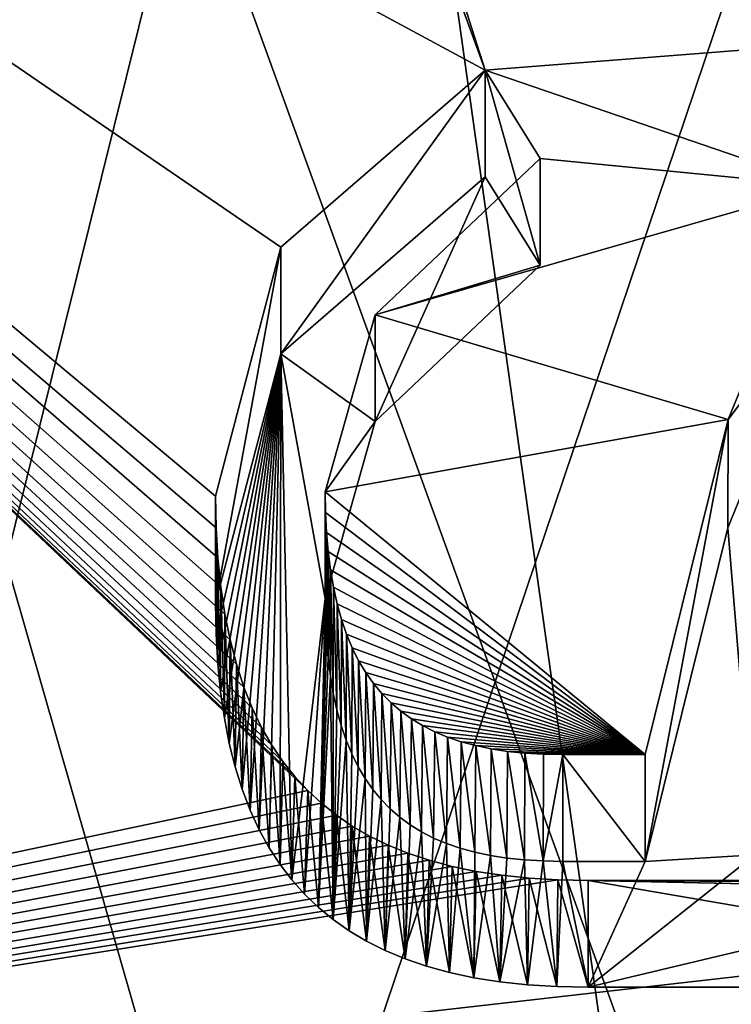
# Model space of a CAD drawing. Header units: millimetres. Extents: x -106 to 241, y -380 to 275.
# Tile 88 of 205: x -13.41 to -11.69, y 21.6 to 23.99. Entities that reach past the tile are written whole.
import ezdxf

# ---------------------------------------------------------------- set-up
doc = ezdxf.new("R2010")
doc.units = ezdxf.units.MM
doc.header["$LTSCALE"] = 65.185185
for name, color, linetype in [('1', 7, 'CONTINUOUS'), ('1097', 7, 'CONTINUOUS'), ('11', 7, 'CONTINUOUS'), ('12', 7, 'CONTINUOUS'), ('172', 7, 'CONTINUOUS'), ('175', 7, 'CONTINUOUS'), ('176', 7, 'CONTINUOUS'), ('177', 7, 'CONTINUOUS'), ('178', 7, 'CONTINUOUS'), ('184', 7, 'CONTINUOUS'), ('185', 7, 'CONTINUOUS'), ('190', 7, 'CONTINUOUS'), ('192', 7, 'CONTINUOUS'), ('461', 7, 'CONTINUOUS'), ('464', 7, 'CONTINUOUS'), ('465', 7, 'CONTINUOUS'), ('469', 7, 'CONTINUOUS'), ('470', 7, 'CONTINUOUS'), ('473', 7, 'CONTINUOUS'), ('475', 7, 'CONTINUOUS'), ('477', 7, 'CONTINUOUS'), ('479', 7, 'CONTINUOUS'), ('481', 7, 'CONTINUOUS'), ('552', 7, 'CONTINUOUS'), ('553', 7, 'CONTINUOUS'), ('556', 7, 'CONTINUOUS'), ('728', 7, 'CONTINUOUS'), ('764', 7, 'CONTINUOUS'), ('82', 7, 'CONTINUOUS'), ('84', 7, 'CONTINUOUS'), ('849', 7, 'CONTINUOUS'), ('850', 7, 'CONTINUOUS'), ('851', 7, 'CONTINUOUS'), ('852', 7, 'CONTINUOUS'), ('853', 7, 'CONTINUOUS'), ('854', 7, 'CONTINUOUS'), ('855', 7, 'CONTINUOUS'), ('856', 7, 'CONTINUOUS'), ('94', 7, 'CONTINUOUS')]:
    doc.layers.add(name, color=color, linetype=linetype)

msp = doc.modelspace()

# ---------------------------------------------------------------- linework, layer by layer
at = {"layer": '1', "linetype": 'CONTINUOUS'}
for points in [[(-78.8336, 11.2096), (-77.0064, 40), (-2.5451, 1.1668), (-78.8336, 11.2096)], [(-77.0064, 40), (77.0064, 40), (-2.5451, 1.1668), (-77.0064, 40)]]:
    msp.add_3dface(points, dxfattribs=at)
at = {"layer": '1097', "linetype": 'CONTINUOUS'}
for points in [[(-12.7783, 23.1772, 82.6415), (-12.2825, 23.6061, 82.5266), (-12.5492, 23.0132, 82.6855), (-12.7783, 23.1772, 82.6415)], [(-12.2825, 23.6061, 82.5266), (-12.1496, 23.3921, 82.584), (-12.5492, 23.0132, 82.6855), (-12.2825, 23.6061, 82.5266)], [(-11.6946, 22.7555, 82.7545), (-11.4627, 23.323, 82.6025), (-11.6288, 21.9633, 82.9668), (-11.6946, 22.7555, 82.7545)], [(-12.9349, 22.4979, 82.8235), (-12.9363, 22.5733, 82.8034), (-12.7783, 23.1772, 82.6415), (-12.9349, 22.4979, 82.8235)], [(-12.931, 22.4263, 82.8428), (-12.9349, 22.4979, 82.8235), (-12.7783, 23.1772, 82.6415), (-12.931, 22.4263, 82.8428)], [(-12.9244, 22.3583, 82.861), (-12.931, 22.4263, 82.8428), (-12.7783, 23.1772, 82.6415), (-12.9244, 22.3583, 82.861)], [(-12.9152, 22.294, 82.8782), (-12.9244, 22.3583, 82.861), (-12.7783, 23.1772, 82.6415), (-12.9152, 22.294, 82.8782)], [(-12.9034, 22.2332, 82.8945), (-12.9152, 22.294, 82.8782), (-12.7783, 23.1772, 82.6415), (-12.9034, 22.2332, 82.8945)], [(-12.889, 22.1759, 82.9098), (-12.9034, 22.2332, 82.8945), (-12.7783, 23.1772, 82.6415), (-12.889, 22.1759, 82.9098)], [(-12.872, 22.122, 82.9243), (-12.889, 22.1759, 82.9098), (-12.7783, 23.1772, 82.6415), (-12.872, 22.122, 82.9243)], [(-12.8525, 22.0713, 82.9379), (-12.872, 22.122, 82.9243), (-12.7783, 23.1772, 82.6415), (-12.8525, 22.0713, 82.9379)], [(-12.8306, 22.024, 82.9505), (-12.8525, 22.0713, 82.9379), (-12.7783, 23.1772, 82.6415), (-12.8306, 22.024, 82.9505)], [(-12.8064, 21.9801, 82.9623), (-12.8306, 22.024, 82.9505), (-12.7783, 23.1772, 82.6415), (-12.8064, 21.9801, 82.9623)], [(-12.7801, 21.9397, 82.9731), (-12.8064, 21.9801, 82.9623), (-12.7783, 23.1772, 82.6415), (-12.7801, 21.9397, 82.9731)], [(-12.7514, 21.9022, 82.9832), (-12.7801, 21.9397, 82.9731), (-12.7783, 23.1772, 82.6415), (-12.7514, 21.9022, 82.9832)], [(-12.7514, 21.9022, 82.9832), (-12.7783, 23.1772, 82.6415), (-12.6704, 22.584, 82.8005), (-12.7514, 21.9022, 82.9832)], [(-12.7783, 23.1772, 82.6415), (-12.5492, 23.0132, 82.6855), (-12.6704, 22.584, 82.8005), (-12.7783, 23.1772, 82.6415)], [(-11.8947, 21.9472, 82.9711), (-11.6946, 22.7555, 82.7545), (-11.6288, 21.9633, 82.9668), (-11.8947, 21.9472, 82.9711)], [(-12.7205, 21.8675, 82.9925), (-12.7514, 21.9022, 82.9832), (-12.6704, 22.584, 82.8005), (-12.7205, 21.8675, 82.9925)], [(-12.687, 21.8355, 83.001), (-12.7205, 21.8675, 82.9925), (-12.6704, 22.584, 82.8005), (-12.687, 21.8355, 83.001)], [(-12.687, 21.8355, 83.001), (-12.6704, 22.584, 82.8005), (-12.6696, 22.5337, 82.814), (-12.687, 21.8355, 83.001)], [(-12.687, 21.8355, 83.001), (-12.6696, 22.5337, 82.814), (-12.6673, 22.4856, 82.8269), (-12.687, 21.8355, 83.001)], [(-12.687, 21.8355, 83.001), (-12.6673, 22.4856, 82.8269), (-12.6635, 22.4395, 82.8392), (-12.687, 21.8355, 83.001)], [(-12.687, 21.8355, 83.001), (-12.6635, 22.4395, 82.8392), (-12.6581, 22.3957, 82.851), (-12.687, 21.8355, 83.001)], [(-12.6511, 21.8059, 83.009), (-12.687, 21.8355, 83.001), (-12.6581, 22.3957, 82.851), (-12.6511, 21.8059, 83.009)], [(-12.6511, 21.8059, 83.009), (-12.6581, 22.3957, 82.851), (-12.651, 22.3539, 82.8622), (-12.6511, 21.8059, 83.009)], [(-12.6511, 21.8059, 83.009), (-12.651, 22.3539, 82.8622), (-12.6423, 22.3141, 82.8728), (-12.6511, 21.8059, 83.009)], [(-12.6511, 21.8059, 83.009), (-12.6423, 22.3141, 82.8728), (-12.6319, 22.2764, 82.8829), (-12.6511, 21.8059, 83.009)], [(-12.6511, 21.8059, 83.009), (-12.6319, 22.2764, 82.8829), (-12.6199, 22.2409, 82.8924), (-12.6511, 21.8059, 83.009)], [(-12.6125, 21.7788, 83.0162), (-12.6511, 21.8059, 83.009), (-12.6199, 22.2409, 82.8924), (-12.6125, 21.7788, 83.0162)], [(-12.6125, 21.7788, 83.0162), (-12.6199, 22.2409, 82.8924), (-12.606, 22.2076, 82.9014), (-12.6125, 21.7788, 83.0162)], [(-12.6125, 21.7788, 83.0162), (-12.606, 22.2076, 82.9014), (-12.5906, 22.1764, 82.9097), (-12.6125, 21.7788, 83.0162)], [(-12.6125, 21.7788, 83.0162), (-12.5906, 22.1764, 82.9097), (-12.5736, 22.1477, 82.9174), (-12.6125, 21.7788, 83.0162)], [(-12.5706, 21.7539, 83.0229), (-12.6125, 21.7788, 83.0162), (-12.5736, 22.1477, 82.9174), (-12.5706, 21.7539, 83.0229)], [(-12.5706, 21.7539, 83.0229), (-12.5736, 22.1477, 82.9174), (-12.555, 22.1212, 82.9245), (-12.5706, 21.7539, 83.0229)], [(-12.5706, 21.7539, 83.0229), (-12.555, 22.1212, 82.9245), (-12.5348, 22.0969, 82.931), (-12.5706, 21.7539, 83.0229)], [(-12.5254, 21.7311, 83.029), (-12.5706, 21.7539, 83.0229), (-12.5348, 22.0969, 82.931), (-12.5254, 21.7311, 83.029)], [(-12.5254, 21.7311, 83.029), (-12.5348, 22.0969, 82.931), (-12.513, 22.0745, 82.937), (-12.5254, 21.7311, 83.029)], [(-12.5254, 21.7311, 83.029), (-12.513, 22.0745, 82.937), (-12.4896, 22.0542, 82.9425), (-12.5254, 21.7311, 83.029)], [(-12.4768, 21.7108, 83.0345), (-12.5254, 21.7311, 83.029), (-12.4896, 22.0542, 82.9425), (-12.4768, 21.7108, 83.0345)], [(-12.4768, 21.7108, 83.0345), (-12.4896, 22.0542, 82.9425), (-12.4642, 22.0356, 82.9474), (-12.4768, 21.7108, 83.0345)], [(-12.4768, 21.7108, 83.0345), (-12.4642, 22.0356, 82.9474), (-12.4371, 22.0188, 82.9519), (-12.4768, 21.7108, 83.0345)], [(-12.4249, 21.6931, 83.0392), (-12.4768, 21.7108, 83.0345), (-12.4371, 22.0188, 82.9519), (-12.4249, 21.6931, 83.0392)], [(-12.4249, 21.6931, 83.0392), (-12.4371, 22.0188, 82.9519), (-12.4079, 22.0038, 82.9559), (-12.4249, 21.6931, 83.0392)], [(-12.4249, 21.6931, 83.0392), (-12.4079, 22.0038, 82.9559), (-12.3766, 21.9905, 82.9595), (-12.4249, 21.6931, 83.0392)], [(-12.3695, 21.6778, 83.0433), (-12.4249, 21.6931, 83.0392), (-12.3766, 21.9905, 82.9595), (-12.3695, 21.6778, 83.0433)], [(-12.3695, 21.6778, 83.0433), (-12.3766, 21.9905, 82.9595), (-12.3431, 21.979, 82.9626), (-12.3695, 21.6778, 83.0433)], [(-12.3103, 21.6652, 83.0467), (-12.3695, 21.6778, 83.0433), (-12.3431, 21.979, 82.9626), (-12.3103, 21.6652, 83.0467)], [(-12.3103, 21.6652, 83.0467), (-12.3431, 21.979, 82.9626), (-12.3075, 21.9693, 82.9652), (-12.3103, 21.6652, 83.0467)], [(-12.3103, 21.6652, 83.0467), (-12.3075, 21.9693, 82.9652), (-12.2698, 21.9613, 82.9673), (-12.3103, 21.6652, 83.0467)], [(-12.2474, 21.6552, 83.0494), (-12.3103, 21.6652, 83.0467), (-12.2698, 21.9613, 82.9673), (-12.2474, 21.6552, 83.0494)], [(-12.2474, 21.6552, 83.0494), (-12.2698, 21.9613, 82.9673), (-12.2298, 21.9552, 82.969), (-12.2474, 21.6552, 83.0494)], [(-12.2474, 21.6552, 83.0494), (-12.2298, 21.9552, 82.969), (-12.1871, 21.9508, 82.9702), (-12.2474, 21.6552, 83.0494)], [(-10.5263, 21.6422, 83.0528), (-12.0332, 21.6422, 83.0528), (-10.687, 21.9633, 82.9668), (-10.5263, 21.6422, 83.0528)], [(-12.0332, 21.6422, 83.0528), (-11.8947, 21.9472, 82.9711), (-11.6288, 21.9633, 82.9668), (-12.0332, 21.6422, 83.0528)], [(-10.687, 21.9633, 82.9668), (-12.0332, 21.6422, 83.0528), (-11.6288, 21.9633, 82.9668), (-10.687, 21.9633, 82.9668)], [(-12.1802, 21.6481, 83.0513), (-12.2474, 21.6552, 83.0494), (-12.1871, 21.9508, 82.9702), (-12.1802, 21.6481, 83.0513)], [(-12.1802, 21.6481, 83.0513), (-12.1871, 21.9508, 82.9702), (-12.1419, 21.9481, 82.9709), (-12.1802, 21.6481, 83.0513)], [(-12.1088, 21.6437, 83.0524), (-12.1802, 21.6481, 83.0513), (-12.1419, 21.9481, 82.9709), (-12.1088, 21.6437, 83.0524)], [(-12.1088, 21.6437, 83.0524), (-12.1419, 21.9481, 82.9709), (-12.0942, 21.9472, 82.9711), (-12.1088, 21.6437, 83.0524)], [(-12.0332, 21.6422, 83.0528), (-12.1088, 21.6437, 83.0524), (-12.0942, 21.9472, 82.9711), (-12.0332, 21.6422, 83.0528)], [(-12.0332, 21.6422, 83.0528), (-12.0942, 21.9472, 82.9711), (-11.8947, 21.9472, 82.9711), (-12.0332, 21.6422, 83.0528)]]:
    msp.add_3dface(points, dxfattribs=at)
at = {"layer": '11', "linetype": 'CONTINUOUS'}
for points in [[(-1.9846, 3.6162, 3.5), (-1.75, 3.5903, 3.5), (-63, 37.5, 3.5), (-1.9846, 3.6162, 3.5)], [(-63, 37.5, 3.5), (-1.75, 3.5903, 3.5), (-1.75, 37.5, 3.5), (-63, 37.5, 3.5)], [(-2.2188, 3.6454, 3.5), (-1.9846, 3.6162, 3.5), (-63, 37.5, 3.5), (-2.2188, 3.6454, 3.5)], [(-63, 11.6468, 3.5), (-2.2188, 3.6454, 3.5), (-63, 37.5, 3.5), (-63, 11.6468, 3.5)]]:
    msp.add_3dface(points, dxfattribs=at)
at = {"layer": '12', "linetype": 'CONTINUOUS'}
msp.add_3dface([(-17, 20.5, 27.5318), (-13.8499, 30.3581, 18.4727), (-12.0208, 32.5208, 27.5318), (-17, 20.5, 27.5318)], dxfattribs=at)
at = {"layer": '172', "linetype": 'CONTINUOUS'}
for points in [[(-18.548, 21.89, 56.3571), (-16.9866, 27.8273, 56.0948), (-12.6512, 34.1348, 56.1786), (-18.548, 21.89, 56.3571)], [(-18.548, 21.89, 56.3571), (-12.6512, 34.1348, 56.1786), (-16.9866, 27.8273, 56.4608), (-18.548, 21.89, 56.3571)]]:
    msp.add_3dface(points, dxfattribs=at)
at = {"layer": '175', "linetype": 'CONTINUOUS'}
for points in [[(-10.7574, 35.5504, 51.4651), (-18.2185, 23.7124, 51.6503), (-12.551, 33.0513, 51.0269), (-10.7574, 35.5504, 51.4651)], [(-11.8913, 34.6715, 49.9837), (-18.4127, 22.291, 50.1688), (-12.5512, 33.0511, 49.5269), (-11.8913, 34.6715, 49.9837)], [(-17.4803, 23.5825, 52.6728), (-11.4096, 34.0972, 52.5061), (-17.9148, 25.1146, 53.1318), (-17.4803, 23.5825, 52.6728)], [(-12.9537, 33.7074, 48.5022), (-18.4961, 20.8587, 48.6874), (-12.5517, 33.0506, 48.027), (-12.9537, 33.7074, 48.5022)], [(-12.5517, 33.0506, 48.027), (-18.4961, 20.8587, 48.6874), (-16.399, 27.2922, 48.1207), (-12.5517, 33.0506, 48.027)], [(-12.5512, 33.0511, 49.5269), (-18.4127, 22.291, 50.1688), (-16.3989, 27.2926, 49.6207), (-12.5512, 33.0511, 49.5269)], [(-12.551, 33.0513, 51.0269), (-18.2185, 23.7124, 51.6503), (-16.3988, 27.2927, 51.1207), (-12.551, 33.0513, 51.0269)]]:
    msp.add_3dface(points, dxfattribs=at)
at = {"layer": '176', "linetype": 'CONTINUOUS'}
for points in [[(-18.2185, 23.7124, 51.6503), (-10.7574, 35.5504, 51.4651), (-14.5421, 32.0969, 51.7143), (-18.2185, 23.7124, 51.6503)], [(-18.2185, 23.7124, 52.0163), (-14.5421, 32.0969, 51.7143), (-10.7574, 35.5504, 51.8312), (-18.2185, 23.7124, 52.0163)], [(-18.4127, 22.291, 50.1688), (-11.8913, 34.6715, 49.9837), (-17.3143, 27.2953, 50.2857), (-18.4127, 22.291, 50.1688)], [(-18.4127, 22.291, 50.5349), (-17.3143, 27.2953, 50.2857), (-11.8913, 34.6715, 50.3497), (-18.4127, 22.291, 50.5349)], [(-18.548, 21.89, 48.8571), (-12.9537, 33.7074, 48.5022), (-12.6512, 34.1348, 48.6786), (-18.548, 21.89, 48.8571)], [(-18.548, 21.89, 48.8571), (-12.6512, 34.1348, 48.6786), (-12.9537, 33.7074, 48.8682), (-18.548, 21.89, 48.8571)], [(-18.4961, 20.8587, 48.6874), (-12.9537, 33.7074, 48.5022), (-18.548, 21.89, 48.8571), (-18.4961, 20.8587, 48.6874)], [(-18.4961, 20.8587, 49.0534), (-18.548, 21.89, 48.8571), (-12.9537, 33.7074, 48.8682), (-18.4961, 20.8587, 49.0534)]]:
    msp.add_3dface(points, dxfattribs=at)
at = {"layer": '177', "linetype": 'CONTINUOUS'}
for points in [[(-18.2185, 23.7124, 52.0163), (-10.7574, 35.5504, 51.8312), (-16.3988, 27.2927, 52.4418), (-18.2185, 23.7124, 52.0163)], [(-18.4127, 22.291, 50.5349), (-11.8913, 34.6715, 50.3497), (-16.3989, 27.2926, 50.9418), (-18.4127, 22.291, 50.5349)], [(-17.4803, 23.5825, 53.9939), (-17.9148, 25.1146, 53.4978), (-11.4096, 34.0972, 53.8272), (-17.4803, 23.5825, 53.9939)], [(-18.4961, 20.8587, 49.0534), (-12.9537, 33.7074, 48.8682), (-16.399, 27.2922, 49.4418), (-18.4961, 20.8587, 49.0534)]]:
    msp.add_3dface(points, dxfattribs=at)
at = {"layer": '178', "linetype": 'CONTINUOUS'}
for points in [[(-15.6, 20.5, 65.5), (-15.6, 20.5, 63.5536), (-11.0309, 31.5309, 63.5536), (-15.6, 20.5, 65.5)], [(-11.0309, 31.5309, 65.5), (-15.6, 20.5, 65.5), (-11.0309, 31.5309, 63.5536), (-11.0309, 31.5309, 65.5)]]:
    msp.add_3dface(points, dxfattribs=at)
at = {"layer": '184', "linetype": 'CONTINUOUS'}
for points in [[(-12.0915, 32.5915, 62.7), (-17.1, 20.5, 62.7), (-12.0915, 32.5915, 67.5433), (-12.0915, 32.5915, 62.7)], [(-12.0915, 32.5915, 67.5433), (-17.1, 20.5, 62.7), (-17.1, 20.5, 67.5433), (-12.0915, 32.5915, 67.5433)]]:
    msp.add_3dface(points, dxfattribs=at)
at = {"layer": '185', "linetype": 'CONTINUOUS'}
for points in [[(-16.9, 20.5, 62.5), (-11.9536, 32.4466, 62.5), (-16.2928, 20.5, 62.5), (-16.9, 20.5, 62.5)], [(-16.2928, 20.5, 62.5), (-11.9536, 32.4466, 62.5), (-11.5241, 32.0174, 62.5), (-16.2928, 20.5, 62.5)]]:
    msp.add_3dface(points, dxfattribs=at)
at = {"layer": '190', "linetype": 'CONTINUOUS'}
msp.add_3dface([(-12.0915, 32.5915, 67.5433), (-17.1, 20.5, 67.5433), (-13.9685, 30.6487, 67.7404), (-12.0915, 32.5915, 67.5433)], dxfattribs=at)
at = {"layer": '192', "linetype": 'CONTINUOUS'}
for points in [[(-17.1, 20.5, 62.7), (-12.0915, 32.5915, 62.7), (-17.0414, 20.5, 62.5586), (-17.1, 20.5, 62.7)], [(-12.0915, 32.5915, 62.7), (-16.9, 20.5, 62.5), (-17.0414, 20.5, 62.5586), (-12.0915, 32.5915, 62.7)], [(-12.0915, 32.5915, 62.7), (-11.9536, 32.4466, 62.5), (-16.9, 20.5, 62.5), (-12.0915, 32.5915, 62.7)]]:
    msp.add_3dface(points, dxfattribs=at)
at = {"layer": '461', "linetype": 'CONTINUOUS'}
for points in [[(-11.2733, 31.7733, 68.4429), (-15.9429, 20.5, 68.4429), (-11.1039, 31.6039, 68.2033), (-11.2733, 31.7733, 68.4429)], [(-15.9429, 20.5, 68.4429), (-15.7033, 20.5, 68.2033), (-11.1039, 31.6039, 68.2033), (-15.9429, 20.5, 68.4429)]]:
    msp.add_3dface(points, dxfattribs=at)
at = {"layer": '464', "linetype": 'CONTINUOUS'}
for points in [[(-16.0646, 20.5, 72.2), (-11.3147, 31.8147, 68.5808), (-11.3595, 31.8593, 72.2), (-16.0646, 20.5, 72.2)], [(-16.0646, 20.5, 72.2), (-16.0014, 20.5, 68.5808), (-11.3147, 31.8147, 68.5808), (-16.0646, 20.5, 72.2)]]:
    msp.add_3dface(points, dxfattribs=at)
at = {"layer": '465', "linetype": 'CONTINUOUS'}
for points in [[(-16.0014, 20.5, 68.5808), (-11.2733, 31.7733, 68.4429), (-11.3147, 31.8147, 68.5808), (-16.0014, 20.5, 68.5808)], [(-11.2733, 31.7733, 68.4429), (-16.0014, 20.5, 68.5808), (-15.9855, 20.5, 68.5061), (-11.2733, 31.7733, 68.4429)], [(-15.9429, 20.5, 68.4429), (-11.2733, 31.7733, 68.4429), (-15.9855, 20.5, 68.5061), (-15.9429, 20.5, 68.4429)]]:
    msp.add_3dface(points, dxfattribs=at)
at = {"layer": '469', "linetype": 'CONTINUOUS'}
for points in [[(-15.6448, 20.5, 68.0654), (-11.0309, 31.5309, 65.5), (-11.0625, 31.5625, 68.0654), (-15.6448, 20.5, 68.0654)], [(-15.6, 20.5, 65.5), (-11.0309, 31.5309, 65.5), (-15.6448, 20.5, 68.0654), (-15.6, 20.5, 65.5)]]:
    msp.add_3dface(points, dxfattribs=at)
at = {"layer": '470', "linetype": 'CONTINUOUS'}
for points in [[(-11.3983, 31.8983, 62.6), (-15.6268, 20.5, 63.4536), (-16.1196, 20.5, 62.6), (-11.3983, 31.8983, 62.6)], [(-11.0498, 31.5498, 63.4536), (-15.6268, 20.5, 63.4536), (-11.3983, 31.8983, 62.6), (-11.0498, 31.5498, 63.4536)]]:
    msp.add_3dface(points, dxfattribs=at)
at = {"layer": '473', "linetype": 'CONTINUOUS'}
for points in [[(-15.6268, 20.5, 63.4536), (-11.0498, 31.5498, 63.4536), (-15.6068, 20.5, 63.5018), (-15.6268, 20.5, 63.4536)], [(-11.0498, 31.5498, 63.4536), (-15.6, 20.5, 63.5536), (-15.6068, 20.5, 63.5018), (-11.0498, 31.5498, 63.4536)], [(-11.0309, 31.5309, 63.5536), (-15.6, 20.5, 63.5536), (-11.0498, 31.5498, 63.4536), (-11.0309, 31.5309, 63.5536)]]:
    msp.add_3dface(points, dxfattribs=at)
at = {"layer": '475', "linetype": 'CONTINUOUS'}
for points in [[(-11.1039, 31.6039, 68.2033), (-15.7033, 20.5, 68.2033), (-11.0625, 31.5625, 68.0654), (-11.1039, 31.6039, 68.2033)], [(-11.0625, 31.5625, 68.0654), (-15.7033, 20.5, 68.2033), (-15.6606, 20.5, 68.1401), (-11.0625, 31.5625, 68.0654)], [(-15.6448, 20.5, 68.0654), (-11.0625, 31.5625, 68.0654), (-15.6606, 20.5, 68.1401), (-15.6448, 20.5, 68.0654)]]:
    msp.add_3dface(points, dxfattribs=at)
at = {"layer": '477', "linetype": 'CONTINUOUS'}
for points in [[(-16.2928, 20.5, 62.5), (-11.5241, 32.0174, 62.5), (-16.1928, 20.5, 62.5268), (-16.2928, 20.5, 62.5)], [(-11.5241, 32.0174, 62.5), (-16.1196, 20.5, 62.6), (-16.1928, 20.5, 62.5268), (-11.5241, 32.0174, 62.5)], [(-11.5241, 32.0174, 62.5), (-11.3983, 31.8983, 62.6), (-16.1196, 20.5, 62.6), (-11.5241, 32.0174, 62.5)]]:
    msp.add_3dface(points, dxfattribs=at)
at = {"layer": '479', "linetype": 'CONTINUOUS'}
for points in [[(-15.4939, 26.9179, 72.5), (-16.7705, 20.5, 72.5), (-11.5792, 32.0788, 72.5), (-15.4939, 26.9179, 72.5)], [(-11.5792, 32.0788, 72.5), (-16.7705, 20.5, 72.5), (-16.3752, 20.5, 72.5), (-11.5792, 32.0788, 72.5)]]:
    msp.add_3dface(points, dxfattribs=at)
at = {"layer": '481', "linetype": 'CONTINUOUS'}
for points in [[(-11.3595, 31.8593, 72.2), (-11.5792, 32.0788, 72.5), (-16.3752, 20.5, 72.5), (-11.3595, 31.8593, 72.2)], [(-16.0646, 20.5, 72.2), (-11.3595, 31.8593, 72.2), (-16.3752, 20.5, 72.5), (-16.0646, 20.5, 72.2)]]:
    msp.add_3dface(points, dxfattribs=at)
at = {"layer": '552', "linetype": 'CONTINUOUS'}
msp.add_3dface([(-16.3987, 27.2929, 54.1207), (-17.4803, 23.5825, 53.9939), (-11.4096, 34.0972, 53.8272), (-16.3987, 27.2929, 54.1207)], dxfattribs=at)
at = {"layer": '553', "linetype": 'CONTINUOUS'}
for points in [[(-11.4096, 34.0972, 52.5061), (-17.4803, 23.5825, 52.6728), (-12.551, 33.0513, 52.3481), (-11.4096, 34.0972, 52.5061)], [(-17.4803, 23.5825, 52.6728), (-16.3988, 27.2927, 52.4418), (-12.551, 33.0513, 52.3481), (-17.4803, 23.5825, 52.6728)]]:
    msp.add_3dface(points, dxfattribs=at)
at = {"layer": '556', "linetype": 'CONTINUOUS'}
msp.add_3dface([(-17.75, 20.5, 28.5), (-12.5509, 33.0514, 28.5), (-16.399, 27.2922, 48.1207), (-17.75, 20.5, 28.5)], dxfattribs=at)
at = {"layer": '728', "linetype": 'CONTINUOUS'}
for points in [[(-18.5325, 20.8889, 84.29), (-17.5896, 26.7251, 82.7262), (-12.7131, 22.1188, 83.9604), (-18.5325, 20.8889, 84.29)], [(-17.5896, 26.7251, 82.7262), (-12.5692, 24.6474, 83.2829), (-12.2825, 23.865, 83.4925), (-17.5896, 26.7251, 82.7262)], [(-12.7131, 22.1188, 83.9604), (-17.5896, 26.7251, 82.7262), (-12.7442, 22.1525, 83.9514), (-12.7131, 22.1188, 83.9604)], [(-12.7442, 22.1525, 83.9514), (-17.5896, 26.7251, 82.7262), (-12.7732, 22.1891, 83.9416), (-12.7442, 22.1525, 83.9514)], [(-12.7732, 22.1891, 83.9416), (-17.5896, 26.7251, 82.7262), (-12.8002, 22.2287, 83.931), (-12.7732, 22.1891, 83.9416)], [(-12.8002, 22.2287, 83.931), (-17.5896, 26.7251, 82.7262), (-12.825, 22.272, 83.9194), (-12.8002, 22.2287, 83.931)], [(-12.825, 22.272, 83.9194), (-17.5896, 26.7251, 82.7262), (-12.8477, 22.3189, 83.9068), (-12.825, 22.272, 83.9194)], [(-12.8477, 22.3189, 83.9068), (-17.5896, 26.7251, 82.7262), (-12.8681, 22.3697, 83.8932), (-12.8477, 22.3189, 83.9068)], [(-12.8681, 22.3697, 83.8932), (-17.5896, 26.7251, 82.7262), (-12.8861, 22.4248, 83.8784), (-12.8681, 22.3697, 83.8932)], [(-12.8861, 22.4248, 83.8784), (-17.5896, 26.7251, 82.7262), (-12.9015, 22.4839, 83.8626), (-12.8861, 22.4248, 83.8784)], [(-12.9015, 22.4839, 83.8626), (-17.5896, 26.7251, 82.7262), (-12.9141, 22.5466, 83.8458), (-12.9015, 22.4839, 83.8626)], [(-12.9141, 22.5466, 83.8458), (-17.5896, 26.7251, 82.7262), (-12.9239, 22.6129, 83.828), (-12.9141, 22.5466, 83.8458)], [(-12.9239, 22.6129, 83.828), (-17.5896, 26.7251, 82.7262), (-12.9308, 22.6826, 83.8093), (-12.9239, 22.6129, 83.828)], [(-12.9308, 22.6826, 83.8093), (-17.5896, 26.7251, 82.7262), (-12.935, 22.7557, 83.7898), (-12.9308, 22.6826, 83.8093)], [(-12.935, 22.7557, 83.7898), (-17.5896, 26.7251, 82.7262), (-12.9363, 22.8321, 83.7693), (-12.935, 22.7557, 83.7898)], [(-12.9363, 22.8321, 83.7693), (-17.5896, 26.7251, 82.7262), (-12.7786, 23.4356, 83.6076), (-12.9363, 22.8321, 83.7693)], [(-12.7786, 23.4356, 83.6076), (-17.5896, 26.7251, 82.7262), (-12.2825, 23.865, 83.4925), (-12.7786, 23.4356, 83.6076)], [(-12.5692, 24.6474, 83.2829), (-12.5276, 24.6305, 83.2874), (-12.2825, 23.865, 83.4925), (-12.5692, 24.6474, 83.2829)], [(-12.2825, 23.865, 83.4925), (-12.5276, 24.6305, 83.2874), (-10.6981, 23.988, 83.4596), (-12.2825, 23.865, 83.4925)], [(-11.4615, 23.5839, 83.5679), (-12.2825, 23.865, 83.4925), (-10.6981, 23.988, 83.4596), (-11.4615, 23.5839, 83.5679)], [(-12.1496, 23.6509, 83.5499), (-12.2825, 23.865, 83.4925), (-11.4615, 23.5839, 83.5679), (-12.1496, 23.6509, 83.5499)], [(-12.5494, 23.2718, 83.6515), (-12.1496, 23.6509, 83.5499), (-11.4615, 23.5839, 83.5679), (-12.5494, 23.2718, 83.6515)], [(-11.6935, 23.0181, 83.7195), (-12.5494, 23.2718, 83.6515), (-11.4615, 23.5839, 83.5679), (-11.6935, 23.0181, 83.7195)], [(-12.6704, 22.8428, 83.7664), (-12.5494, 23.2718, 83.6515), (-11.6935, 23.0181, 83.7195), (-12.6704, 22.8428, 83.7664)], [(-11.8947, 22.206, 83.937), (-12.6704, 22.8428, 83.7664), (-11.6935, 23.0181, 83.7195), (-11.8947, 22.206, 83.937)], [(-12.6696, 22.7924, 83.7799), (-12.6704, 22.8428, 83.7664), (-11.8947, 22.206, 83.937), (-12.6696, 22.7924, 83.7799)], [(-12.6673, 22.7441, 83.7929), (-12.6696, 22.7924, 83.7799), (-11.8947, 22.206, 83.937), (-12.6673, 22.7441, 83.7929)], [(-12.6634, 22.6978, 83.8053), (-12.6673, 22.7441, 83.7929), (-11.8947, 22.206, 83.937), (-12.6634, 22.6978, 83.8053)], [(-12.658, 22.6537, 83.8171), (-12.6634, 22.6978, 83.8053), (-11.8947, 22.206, 83.937), (-12.658, 22.6537, 83.8171)], [(-12.6508, 22.6117, 83.8283), (-12.658, 22.6537, 83.8171), (-11.8947, 22.206, 83.937), (-12.6508, 22.6117, 83.8283)], [(-12.642, 22.5717, 83.8391), (-12.6508, 22.6117, 83.8283), (-11.8947, 22.206, 83.937), (-12.642, 22.5717, 83.8391)], [(-12.6314, 22.5337, 83.8493), (-12.642, 22.5717, 83.8391), (-11.8947, 22.206, 83.937), (-12.6314, 22.5337, 83.8493)], [(-12.6192, 22.498, 83.8588), (-12.6314, 22.5337, 83.8493), (-11.8947, 22.206, 83.937), (-12.6192, 22.498, 83.8588)], [(-12.6053, 22.4646, 83.8677), (-12.6192, 22.498, 83.8588), (-11.8947, 22.206, 83.937), (-12.6053, 22.4646, 83.8677)], [(-12.5897, 22.4336, 83.8761), (-12.6053, 22.4646, 83.8677), (-11.8947, 22.206, 83.937), (-12.5897, 22.4336, 83.8761)], [(-12.5724, 22.4047, 83.8838), (-12.5897, 22.4336, 83.8761), (-11.8947, 22.206, 83.937), (-12.5724, 22.4047, 83.8838)], [(-12.5535, 22.3781, 83.8909), (-12.5724, 22.4047, 83.8838), (-11.8947, 22.206, 83.937), (-12.5535, 22.3781, 83.8909)], [(-12.533, 22.3537, 83.8975), (-12.5535, 22.3781, 83.8909), (-11.8947, 22.206, 83.937), (-12.533, 22.3537, 83.8975)], [(-12.5108, 22.3313, 83.9035), (-12.533, 22.3537, 83.8975), (-11.8947, 22.206, 83.937), (-12.5108, 22.3313, 83.9035)], [(-12.487, 22.311, 83.9089), (-12.5108, 22.3313, 83.9035), (-11.8947, 22.206, 83.937), (-12.487, 22.311, 83.9089)], [(-12.4615, 22.2926, 83.9139), (-12.487, 22.311, 83.9089), (-11.8947, 22.206, 83.937), (-12.4615, 22.2926, 83.9139)], [(-12.4343, 22.2761, 83.9183), (-12.4615, 22.2926, 83.9139), (-11.8947, 22.206, 83.937), (-12.4343, 22.2761, 83.9183)], [(-12.4051, 22.2614, 83.9222), (-12.4343, 22.2761, 83.9183), (-11.8947, 22.206, 83.937), (-12.4051, 22.2614, 83.9222)], [(-12.3739, 22.2483, 83.9257), (-12.4051, 22.2614, 83.9222), (-11.8947, 22.206, 83.937), (-12.3739, 22.2483, 83.9257)], [(-12.3407, 22.2371, 83.9287), (-12.3739, 22.2483, 83.9257), (-11.8947, 22.206, 83.937), (-12.3407, 22.2371, 83.9287)], [(-12.3054, 22.2276, 83.9313), (-12.3407, 22.2371, 83.9287), (-11.8947, 22.206, 83.937), (-12.3054, 22.2276, 83.9313)], [(-12.2682, 22.2198, 83.9333), (-12.3054, 22.2276, 83.9313), (-11.8947, 22.206, 83.937), (-12.2682, 22.2198, 83.9333)], [(-12.2286, 22.2138, 83.935), (-12.2682, 22.2198, 83.9333), (-11.8947, 22.206, 83.937), (-12.2286, 22.2138, 83.935)], [(-12.1864, 22.2095, 83.9361), (-12.2286, 22.2138, 83.935), (-11.8947, 22.206, 83.937), (-12.1864, 22.2095, 83.9361)], [(-12.1416, 22.2069, 83.9368), (-12.1864, 22.2095, 83.9361), (-11.8947, 22.206, 83.937), (-12.1416, 22.2069, 83.9368)], [(-12.0942, 22.206, 83.937), (-12.1416, 22.2069, 83.9368), (-11.8947, 22.206, 83.937), (-12.0942, 22.206, 83.937)], [(-12.6797, 22.0879, 83.9687), (-18.5325, 20.8889, 84.29), (-12.7131, 22.1188, 83.9604), (-12.6797, 22.0879, 83.9687)], [(-12.6436, 22.0591, 83.9764), (-18.5325, 20.8889, 84.29), (-12.6797, 22.0879, 83.9687), (-12.6436, 22.0591, 83.9764)], [(-12.6049, 22.0328, 83.9835), (-18.5325, 20.8889, 84.29), (-12.6436, 22.0591, 83.9764), (-12.6049, 22.0328, 83.9835)], [(-12.5631, 22.0086, 83.9899), (-18.5325, 20.8889, 84.29), (-12.6049, 22.0328, 83.9835), (-12.5631, 22.0086, 83.9899)], [(-12.5183, 21.9867, 83.9958), (-18.5325, 20.8889, 84.29), (-12.5631, 22.0086, 83.9899), (-12.5183, 21.9867, 83.9958)], [(-12.4701, 21.9671, 84.0011), (-18.5325, 20.8889, 84.29), (-12.5183, 21.9867, 83.9958), (-12.4701, 21.9671, 84.0011)], [(-12.4183, 21.9499, 84.0057), (-18.5325, 20.8889, 84.29), (-12.4701, 21.9671, 84.0011), (-12.4183, 21.9499, 84.0057)], [(-12.363, 21.9351, 84.0096), (-18.5325, 20.8889, 84.29), (-12.4183, 21.9499, 84.0057), (-12.363, 21.9351, 84.0096)], [(-12.3043, 21.9229, 84.0129), (-18.5325, 20.8889, 84.29), (-12.363, 21.9351, 84.0096), (-12.3043, 21.9229, 84.0129)], [(-12.2422, 21.9134, 84.0155), (-18.5325, 20.8889, 84.29), (-12.3043, 21.9229, 84.0129), (-12.2422, 21.9134, 84.0155)], [(-12.1763, 21.9066, 84.0173), (-18.5325, 20.8889, 84.29), (-12.2422, 21.9134, 84.0155), (-12.1763, 21.9066, 84.0173)], [(-12.1066, 21.9024, 84.0184), (-18.5325, 20.8889, 84.29), (-12.1763, 21.9066, 84.0173), (-12.1066, 21.9024, 84.0184)], [(-10, 21.8582, 84.0302), (-18.5325, 20.8889, 84.29), (-12.1066, 21.9024, 84.0184), (-10, 21.8582, 84.0302)], [(-12.0332, 21.901, 84.0188), (-10, 21.8582, 84.0302), (-12.1066, 21.9024, 84.0184), (-12.0332, 21.901, 84.0188)], [(-10.27, 21.8907, 84.0215), (-10, 21.8582, 84.0302), (-12.0332, 21.901, 84.0188), (-10.27, 21.8907, 84.0215)], [(-10.5263, 21.901, 84.0188), (-10.27, 21.8907, 84.0215), (-12.0332, 21.901, 84.0188), (-10.5263, 21.901, 84.0188)], [(-18.5325, 20.8889, 84.29), (-10, 21.8582, 84.0302), (-7.8725, 13.7566, 86.2011), (-18.5325, 20.8889, 84.29)]]:
    msp.add_3dface(points, dxfattribs=at)
at = {"layer": '764', "linetype": 'CONTINUOUS'}
for points in [[(0, 42.6294, 81.5704), (-14.2351, 37.4265, 82.5231), (0.002, -63.8706, 110.107), (0, 42.6294, 81.5704)], [(-14.2351, 37.4265, 82.5231), (-14.3118, -0.1509, 92.3786), (0.002, -63.8706, 110.107), (-14.2351, 37.4265, 82.5231)]]:
    msp.add_3dface(points, dxfattribs=at)
at = {"layer": '82', "linetype": 'CONTINUOUS'}
for points in [[(-17.5, 6.3493, 11.5), (-17.5, 36.8137, 11.5), (-13, 10.5, 11.5), (-17.5, 6.3493, 11.5)], [(-17.5, 36.8137, 11.5), (-11, 27.0359, 11.5), (-7.25, 19.5, 11.5), (-17.5, 36.8137, 11.5)], [(-13, 10.5, 11.5), (-17.5, 36.8137, 11.5), (-12.4508, 12.5228, 11.5), (-13, 10.5, 11.5)], [(-12.4508, 12.5228, 11.5), (-17.5, 36.8137, 11.5), (-10.9541, 13.9902, 11.5), (-12.4508, 12.5228, 11.5)], [(-10.9541, 13.9902, 11.5), (-17.5, 36.8137, 11.5), (-10.5696, 17.7317, 11.5), (-10.9541, 13.9902, 11.5)], [(-10.5696, 17.7317, 11.5), (-17.5, 36.8137, 11.5), (-7.25, 19.5, 11.5), (-10.5696, 17.7317, 11.5)]]:
    msp.add_3dface(points, dxfattribs=at)
at = {"layer": '84', "linetype": 'CONTINUOUS'}
for points in [[(-17.0299, 34.8675, 15), (-17.0299, 8.2504, 15), (-11.5, 30.5, 15), (-17.0299, 34.8675, 15)], [(-11.5, 30.5, 15), (-17.0299, 8.2504, 15), (-10.25, 28.335, 15), (-11.5, 30.5, 15)], [(-10.25, 28.335, 15), (-17.0299, 8.2504, 15), (-7.75, 28.335, 15), (-10.25, 28.335, 15)], [(-7.75, 28.335, 15), (-17.0299, 8.2504, 15), (-10.7141, 17.5, 15), (-7.75, 28.335, 15)]]:
    msp.add_3dface(points, dxfattribs=at)
at = {"layer": '849', "linetype": 'CONTINUOUS'}
for points in [[(-10.5263, 21.901, 84.0188), (-12.0332, 21.901, 84.0188), (-10.5263, 21.6422, 83.0528), (-10.5263, 21.901, 84.0188)], [(-10.5263, 21.6422, 83.0528), (-12.0332, 21.901, 84.0188), (-12.0332, 21.6422, 83.0528), (-10.5263, 21.6422, 83.0528)]]:
    msp.add_3dface(points, dxfattribs=at)
at = {"layer": '850', "linetype": 'CONTINUOUS'}
for points in [[(-12.935, 22.7557, 83.7898), (-12.9363, 22.8321, 83.7693), (-12.9349, 22.4979, 82.8235), (-12.935, 22.7557, 83.7898)], [(-12.9349, 22.4979, 82.8235), (-12.9363, 22.8321, 83.7693), (-12.9363, 22.5733, 82.8034), (-12.9349, 22.4979, 82.8235)], [(-12.9308, 22.6826, 83.8093), (-12.935, 22.7557, 83.7898), (-12.931, 22.4263, 82.8428), (-12.9308, 22.6826, 83.8093)], [(-12.931, 22.4263, 82.8428), (-12.935, 22.7557, 83.7898), (-12.9349, 22.4979, 82.8235), (-12.931, 22.4263, 82.8428)], [(-12.9244, 22.3583, 82.861), (-12.9308, 22.6826, 83.8093), (-12.931, 22.4263, 82.8428), (-12.9244, 22.3583, 82.861)], [(-12.9239, 22.6129, 83.828), (-12.9308, 22.6826, 83.8093), (-12.9244, 22.3583, 82.861), (-12.9239, 22.6129, 83.828)], [(-12.9152, 22.294, 82.8782), (-12.9239, 22.6129, 83.828), (-12.9244, 22.3583, 82.861), (-12.9152, 22.294, 82.8782)], [(-12.9141, 22.5466, 83.8458), (-12.9239, 22.6129, 83.828), (-12.9152, 22.294, 82.8782), (-12.9141, 22.5466, 83.8458)], [(-12.9034, 22.2332, 82.8945), (-12.9141, 22.5466, 83.8458), (-12.9152, 22.294, 82.8782), (-12.9034, 22.2332, 82.8945)], [(-12.9015, 22.4839, 83.8626), (-12.9141, 22.5466, 83.8458), (-12.9034, 22.2332, 82.8945), (-12.9015, 22.4839, 83.8626)], [(-12.889, 22.1759, 82.9098), (-12.9015, 22.4839, 83.8626), (-12.9034, 22.2332, 82.8945), (-12.889, 22.1759, 82.9098)], [(-12.8861, 22.4248, 83.8784), (-12.9015, 22.4839, 83.8626), (-12.889, 22.1759, 82.9098), (-12.8861, 22.4248, 83.8784)], [(-12.872, 22.122, 82.9243), (-12.8861, 22.4248, 83.8784), (-12.889, 22.1759, 82.9098), (-12.872, 22.122, 82.9243)], [(-12.8681, 22.3697, 83.8932), (-12.8861, 22.4248, 83.8784), (-12.872, 22.122, 82.9243), (-12.8681, 22.3697, 83.8932)], [(-12.8525, 22.0713, 82.9379), (-12.8681, 22.3697, 83.8932), (-12.872, 22.122, 82.9243), (-12.8525, 22.0713, 82.9379)], [(-12.8477, 22.3189, 83.9068), (-12.8681, 22.3697, 83.8932), (-12.8525, 22.0713, 82.9379), (-12.8477, 22.3189, 83.9068)], [(-12.8306, 22.024, 82.9505), (-12.8477, 22.3189, 83.9068), (-12.8525, 22.0713, 82.9379), (-12.8306, 22.024, 82.9505)], [(-12.825, 22.272, 83.9194), (-12.8477, 22.3189, 83.9068), (-12.8306, 22.024, 82.9505), (-12.825, 22.272, 83.9194)], [(-12.8064, 21.9801, 82.9623), (-12.825, 22.272, 83.9194), (-12.8306, 22.024, 82.9505), (-12.8064, 21.9801, 82.9623)], [(-12.8002, 22.2287, 83.931), (-12.825, 22.272, 83.9194), (-12.8064, 21.9801, 82.9623), (-12.8002, 22.2287, 83.931)], [(-12.7801, 21.9397, 82.9731), (-12.8002, 22.2287, 83.931), (-12.8064, 21.9801, 82.9623), (-12.7801, 21.9397, 82.9731)], [(-12.7732, 22.1891, 83.9416), (-12.8002, 22.2287, 83.931), (-12.7801, 21.9397, 82.9731), (-12.7732, 22.1891, 83.9416)], [(-12.7514, 21.9022, 82.9832), (-12.7732, 22.1891, 83.9416), (-12.7801, 21.9397, 82.9731), (-12.7514, 21.9022, 82.9832)], [(-12.7442, 22.1525, 83.9514), (-12.7732, 22.1891, 83.9416), (-12.7514, 21.9022, 82.9832), (-12.7442, 22.1525, 83.9514)], [(-12.7205, 21.8675, 82.9925), (-12.7442, 22.1525, 83.9514), (-12.7514, 21.9022, 82.9832), (-12.7205, 21.8675, 82.9925)], [(-12.7131, 22.1188, 83.9604), (-12.7442, 22.1525, 83.9514), (-12.7205, 21.8675, 82.9925), (-12.7131, 22.1188, 83.9604)], [(-12.687, 21.8355, 83.001), (-12.7131, 22.1188, 83.9604), (-12.7205, 21.8675, 82.9925), (-12.687, 21.8355, 83.001)], [(-12.6797, 22.0879, 83.9687), (-12.7131, 22.1188, 83.9604), (-12.687, 21.8355, 83.001), (-12.6797, 22.0879, 83.9687)], [(-12.6511, 21.8059, 83.009), (-12.6797, 22.0879, 83.9687), (-12.687, 21.8355, 83.001), (-12.6511, 21.8059, 83.009)], [(-12.6436, 22.0591, 83.9764), (-12.6797, 22.0879, 83.9687), (-12.6511, 21.8059, 83.009), (-12.6436, 22.0591, 83.9764)], [(-12.6125, 21.7788, 83.0162), (-12.6436, 22.0591, 83.9764), (-12.6511, 21.8059, 83.009), (-12.6125, 21.7788, 83.0162)], [(-12.6049, 22.0328, 83.9835), (-12.6436, 22.0591, 83.9764), (-12.6125, 21.7788, 83.0162), (-12.6049, 22.0328, 83.9835)], [(-12.5706, 21.7539, 83.0229), (-12.6049, 22.0328, 83.9835), (-12.6125, 21.7788, 83.0162), (-12.5706, 21.7539, 83.0229)], [(-12.5631, 22.0086, 83.9899), (-12.6049, 22.0328, 83.9835), (-12.5706, 21.7539, 83.0229), (-12.5631, 22.0086, 83.9899)], [(-12.5254, 21.7311, 83.029), (-12.5631, 22.0086, 83.9899), (-12.5706, 21.7539, 83.0229), (-12.5254, 21.7311, 83.029)], [(-12.5183, 21.9867, 83.9958), (-12.5631, 22.0086, 83.9899), (-12.5254, 21.7311, 83.029), (-12.5183, 21.9867, 83.9958)], [(-12.4768, 21.7108, 83.0345), (-12.5183, 21.9867, 83.9958), (-12.5254, 21.7311, 83.029), (-12.4768, 21.7108, 83.0345)], [(-12.4701, 21.9671, 84.0011), (-12.5183, 21.9867, 83.9958), (-12.4768, 21.7108, 83.0345), (-12.4701, 21.9671, 84.0011)], [(-12.4249, 21.6931, 83.0392), (-12.4701, 21.9671, 84.0011), (-12.4768, 21.7108, 83.0345), (-12.4249, 21.6931, 83.0392)], [(-12.4183, 21.9499, 84.0057), (-12.4701, 21.9671, 84.0011), (-12.4249, 21.6931, 83.0392), (-12.4183, 21.9499, 84.0057)], [(-12.3695, 21.6778, 83.0433), (-12.4183, 21.9499, 84.0057), (-12.4249, 21.6931, 83.0392), (-12.3695, 21.6778, 83.0433)], [(-12.363, 21.9351, 84.0096), (-12.4183, 21.9499, 84.0057), (-12.3695, 21.6778, 83.0433), (-12.363, 21.9351, 84.0096)], [(-12.3103, 21.6652, 83.0467), (-12.363, 21.9351, 84.0096), (-12.3695, 21.6778, 83.0433), (-12.3103, 21.6652, 83.0467)], [(-12.3043, 21.9229, 84.0129), (-12.363, 21.9351, 84.0096), (-12.3103, 21.6652, 83.0467), (-12.3043, 21.9229, 84.0129)], [(-12.2474, 21.6552, 83.0494), (-12.3043, 21.9229, 84.0129), (-12.3103, 21.6652, 83.0467), (-12.2474, 21.6552, 83.0494)], [(-12.2422, 21.9134, 84.0155), (-12.3043, 21.9229, 84.0129), (-12.2474, 21.6552, 83.0494), (-12.2422, 21.9134, 84.0155)], [(-12.1802, 21.6481, 83.0513), (-12.2422, 21.9134, 84.0155), (-12.2474, 21.6552, 83.0494), (-12.1802, 21.6481, 83.0513)], [(-12.1763, 21.9066, 84.0173), (-12.2422, 21.9134, 84.0155), (-12.1802, 21.6481, 83.0513), (-12.1763, 21.9066, 84.0173)], [(-12.1088, 21.6437, 83.0524), (-12.1763, 21.9066, 84.0173), (-12.1802, 21.6481, 83.0513), (-12.1088, 21.6437, 83.0524)], [(-12.1066, 21.9024, 84.0184), (-12.1763, 21.9066, 84.0173), (-12.1088, 21.6437, 83.0524), (-12.1066, 21.9024, 84.0184)], [(-12.0332, 21.6422, 83.0528), (-12.1066, 21.9024, 84.0184), (-12.1088, 21.6437, 83.0524), (-12.0332, 21.6422, 83.0528)], [(-12.0332, 21.901, 84.0188), (-12.1066, 21.9024, 84.0184), (-12.0332, 21.6422, 83.0528), (-12.0332, 21.901, 84.0188)]]:
    msp.add_3dface(points, dxfattribs=at)
at = {"layer": '851', "linetype": 'CONTINUOUS'}
for points in [[(-12.7786, 23.4356, 83.6076), (-12.2825, 23.865, 83.4925), (-12.7783, 23.1772, 82.6415), (-12.7786, 23.4356, 83.6076)], [(-12.7783, 23.1772, 82.6415), (-12.2825, 23.865, 83.4925), (-12.2825, 23.6061, 82.5266), (-12.7783, 23.1772, 82.6415)], [(-12.9363, 22.8321, 83.7693), (-12.7786, 23.4356, 83.6076), (-12.9363, 22.5733, 82.8034), (-12.9363, 22.8321, 83.7693)], [(-12.9363, 22.5733, 82.8034), (-12.7786, 23.4356, 83.6076), (-12.7783, 23.1772, 82.6415), (-12.9363, 22.5733, 82.8034)]]:
    msp.add_3dface(points, dxfattribs=at)
at = {"layer": '852', "linetype": 'CONTINUOUS'}
for points in [[(-12.2825, 23.865, 83.4925), (-12.1496, 23.6509, 83.5499), (-12.1496, 23.3921, 82.584), (-12.2825, 23.865, 83.4925)], [(-12.2825, 23.6061, 82.5266), (-12.2825, 23.865, 83.4925), (-12.1496, 23.3921, 82.584), (-12.2825, 23.6061, 82.5266)]]:
    msp.add_3dface(points, dxfattribs=at)
at = {"layer": '853', "linetype": 'CONTINUOUS'}
for points in [[(-12.1496, 23.6509, 83.5499), (-12.5494, 23.2718, 83.6515), (-12.1496, 23.3921, 82.584), (-12.1496, 23.6509, 83.5499)], [(-12.1496, 23.3921, 82.584), (-12.5494, 23.2718, 83.6515), (-12.5492, 23.0132, 82.6855), (-12.1496, 23.3921, 82.584)], [(-12.5494, 23.2718, 83.6515), (-12.6704, 22.8428, 83.7664), (-12.5492, 23.0132, 82.6855), (-12.5494, 23.2718, 83.6515)], [(-12.5492, 23.0132, 82.6855), (-12.6704, 22.8428, 83.7664), (-12.6704, 22.584, 82.8005), (-12.5492, 23.0132, 82.6855)]]:
    msp.add_3dface(points, dxfattribs=at)
at = {"layer": '854', "linetype": 'CONTINUOUS'}
for points in [[(-12.6704, 22.8428, 83.7664), (-12.6696, 22.7924, 83.7799), (-12.6704, 22.584, 82.8005), (-12.6704, 22.8428, 83.7664)], [(-12.6704, 22.584, 82.8005), (-12.6696, 22.7924, 83.7799), (-12.6696, 22.5337, 82.814), (-12.6704, 22.584, 82.8005)], [(-12.6696, 22.7924, 83.7799), (-12.6673, 22.7441, 83.7929), (-12.6673, 22.4856, 82.8269), (-12.6696, 22.7924, 83.7799)], [(-12.6696, 22.5337, 82.814), (-12.6696, 22.7924, 83.7799), (-12.6673, 22.4856, 82.8269), (-12.6696, 22.5337, 82.814)], [(-12.6673, 22.7441, 83.7929), (-12.6634, 22.6978, 83.8053), (-12.6635, 22.4395, 82.8392), (-12.6673, 22.7441, 83.7929)], [(-12.6673, 22.4856, 82.8269), (-12.6673, 22.7441, 83.7929), (-12.6635, 22.4395, 82.8392), (-12.6673, 22.4856, 82.8269)], [(-12.6635, 22.4395, 82.8392), (-12.6634, 22.6978, 83.8053), (-12.6581, 22.3957, 82.851), (-12.6635, 22.4395, 82.8392)], [(-12.6634, 22.6978, 83.8053), (-12.658, 22.6537, 83.8171), (-12.6581, 22.3957, 82.851), (-12.6634, 22.6978, 83.8053)], [(-12.6581, 22.3957, 82.851), (-12.658, 22.6537, 83.8171), (-12.651, 22.3539, 82.8622), (-12.6581, 22.3957, 82.851)], [(-12.658, 22.6537, 83.8171), (-12.6508, 22.6117, 83.8283), (-12.651, 22.3539, 82.8622), (-12.658, 22.6537, 83.8171)], [(-12.651, 22.3539, 82.8622), (-12.6508, 22.6117, 83.8283), (-12.6423, 22.3141, 82.8728), (-12.651, 22.3539, 82.8622)], [(-12.6508, 22.6117, 83.8283), (-12.642, 22.5717, 83.8391), (-12.6423, 22.3141, 82.8728), (-12.6508, 22.6117, 83.8283)], [(-12.6423, 22.3141, 82.8728), (-12.642, 22.5717, 83.8391), (-12.6319, 22.2764, 82.8829), (-12.6423, 22.3141, 82.8728)], [(-12.642, 22.5717, 83.8391), (-12.6314, 22.5337, 83.8493), (-12.6319, 22.2764, 82.8829), (-12.642, 22.5717, 83.8391)], [(-12.6319, 22.2764, 82.8829), (-12.6314, 22.5337, 83.8493), (-12.6199, 22.2409, 82.8924), (-12.6319, 22.2764, 82.8829)], [(-12.6314, 22.5337, 83.8493), (-12.6192, 22.498, 83.8588), (-12.6199, 22.2409, 82.8924), (-12.6314, 22.5337, 83.8493)], [(-12.6199, 22.2409, 82.8924), (-12.6192, 22.498, 83.8588), (-12.606, 22.2076, 82.9014), (-12.6199, 22.2409, 82.8924)], [(-12.6192, 22.498, 83.8588), (-12.6053, 22.4646, 83.8677), (-12.606, 22.2076, 82.9014), (-12.6192, 22.498, 83.8588)], [(-12.606, 22.2076, 82.9014), (-12.6053, 22.4646, 83.8677), (-12.5906, 22.1764, 82.9097), (-12.606, 22.2076, 82.9014)], [(-12.6053, 22.4646, 83.8677), (-12.5897, 22.4336, 83.8761), (-12.5906, 22.1764, 82.9097), (-12.6053, 22.4646, 83.8677)], [(-12.5906, 22.1764, 82.9097), (-12.5897, 22.4336, 83.8761), (-12.5736, 22.1477, 82.9174), (-12.5906, 22.1764, 82.9097)], [(-12.5897, 22.4336, 83.8761), (-12.5724, 22.4047, 83.8838), (-12.5736, 22.1477, 82.9174), (-12.5897, 22.4336, 83.8761)], [(-12.5736, 22.1477, 82.9174), (-12.5724, 22.4047, 83.8838), (-12.555, 22.1212, 82.9245), (-12.5736, 22.1477, 82.9174)], [(-12.5724, 22.4047, 83.8838), (-12.5535, 22.3781, 83.8909), (-12.555, 22.1212, 82.9245), (-12.5724, 22.4047, 83.8838)], [(-12.555, 22.1212, 82.9245), (-12.5535, 22.3781, 83.8909), (-12.5348, 22.0969, 82.931), (-12.555, 22.1212, 82.9245)], [(-12.5535, 22.3781, 83.8909), (-12.533, 22.3537, 83.8975), (-12.5348, 22.0969, 82.931), (-12.5535, 22.3781, 83.8909)], [(-12.5348, 22.0969, 82.931), (-12.533, 22.3537, 83.8975), (-12.513, 22.0745, 82.937), (-12.5348, 22.0969, 82.931)], [(-12.533, 22.3537, 83.8975), (-12.5108, 22.3313, 83.9035), (-12.513, 22.0745, 82.937), (-12.533, 22.3537, 83.8975)], [(-12.513, 22.0745, 82.937), (-12.5108, 22.3313, 83.9035), (-12.4896, 22.0542, 82.9425), (-12.513, 22.0745, 82.937)], [(-12.5108, 22.3313, 83.9035), (-12.487, 22.311, 83.9089), (-12.4896, 22.0542, 82.9425), (-12.5108, 22.3313, 83.9035)], [(-12.4896, 22.0542, 82.9425), (-12.487, 22.311, 83.9089), (-12.4642, 22.0356, 82.9474), (-12.4896, 22.0542, 82.9425)], [(-12.487, 22.311, 83.9089), (-12.4615, 22.2926, 83.9139), (-12.4642, 22.0356, 82.9474), (-12.487, 22.311, 83.9089)], [(-12.4642, 22.0356, 82.9474), (-12.4615, 22.2926, 83.9139), (-12.4371, 22.0188, 82.9519), (-12.4642, 22.0356, 82.9474)], [(-12.4615, 22.2926, 83.9139), (-12.4343, 22.2761, 83.9183), (-12.4371, 22.0188, 82.9519), (-12.4615, 22.2926, 83.9139)], [(-12.4371, 22.0188, 82.9519), (-12.4343, 22.2761, 83.9183), (-12.4079, 22.0038, 82.9559), (-12.4371, 22.0188, 82.9519)], [(-12.4343, 22.2761, 83.9183), (-12.4051, 22.2614, 83.9222), (-12.4079, 22.0038, 82.9559), (-12.4343, 22.2761, 83.9183)], [(-12.4079, 22.0038, 82.9559), (-12.4051, 22.2614, 83.9222), (-12.3766, 21.9905, 82.9595), (-12.4079, 22.0038, 82.9559)], [(-12.4051, 22.2614, 83.9222), (-12.3739, 22.2483, 83.9257), (-12.3766, 21.9905, 82.9595), (-12.4051, 22.2614, 83.9222)], [(-12.3766, 21.9905, 82.9595), (-12.3739, 22.2483, 83.9257), (-12.3431, 21.979, 82.9626), (-12.3766, 21.9905, 82.9595)], [(-12.3739, 22.2483, 83.9257), (-12.3407, 22.2371, 83.9287), (-12.3431, 21.979, 82.9626), (-12.3739, 22.2483, 83.9257)], [(-12.3431, 21.979, 82.9626), (-12.3407, 22.2371, 83.9287), (-12.3075, 21.9693, 82.9652), (-12.3431, 21.979, 82.9626)], [(-12.3407, 22.2371, 83.9287), (-12.3054, 22.2276, 83.9313), (-12.3075, 21.9693, 82.9652), (-12.3407, 22.2371, 83.9287)], [(-12.3075, 21.9693, 82.9652), (-12.3054, 22.2276, 83.9313), (-12.2698, 21.9613, 82.9673), (-12.3075, 21.9693, 82.9652)], [(-12.3054, 22.2276, 83.9313), (-12.2682, 22.2198, 83.9333), (-12.2698, 21.9613, 82.9673), (-12.3054, 22.2276, 83.9313)], [(-12.2698, 21.9613, 82.9673), (-12.2682, 22.2198, 83.9333), (-12.2298, 21.9552, 82.969), (-12.2698, 21.9613, 82.9673)], [(-12.2682, 22.2198, 83.9333), (-12.2286, 22.2138, 83.935), (-12.2298, 21.9552, 82.969), (-12.2682, 22.2198, 83.9333)], [(-12.2298, 21.9552, 82.969), (-12.2286, 22.2138, 83.935), (-12.1871, 21.9508, 82.9702), (-12.2298, 21.9552, 82.969)], [(-12.2286, 22.2138, 83.935), (-12.1864, 22.2095, 83.9361), (-12.1871, 21.9508, 82.9702), (-12.2286, 22.2138, 83.935)], [(-12.1871, 21.9508, 82.9702), (-12.1864, 22.2095, 83.9361), (-12.1419, 21.9481, 82.9709), (-12.1871, 21.9508, 82.9702)], [(-12.1864, 22.2095, 83.9361), (-12.1416, 22.2069, 83.9368), (-12.1419, 21.9481, 82.9709), (-12.1864, 22.2095, 83.9361)], [(-12.1416, 22.2069, 83.9368), (-12.0942, 22.206, 83.937), (-12.1419, 21.9481, 82.9709), (-12.1416, 22.2069, 83.9368)], [(-12.1419, 21.9481, 82.9709), (-12.0942, 22.206, 83.937), (-12.0942, 21.9472, 82.9711), (-12.1419, 21.9481, 82.9709)]]:
    msp.add_3dface(points, dxfattribs=at)
at = {"layer": '855', "linetype": 'CONTINUOUS'}
for points in [[(-12.0942, 22.206, 83.937), (-11.8947, 22.206, 83.937), (-11.8947, 21.9472, 82.9711), (-12.0942, 22.206, 83.937)], [(-12.0942, 21.9472, 82.9711), (-12.0942, 22.206, 83.937), (-11.8947, 21.9472, 82.9711), (-12.0942, 21.9472, 82.9711)]]:
    msp.add_3dface(points, dxfattribs=at)
at = {"layer": '856', "linetype": 'CONTINUOUS'}
for points in [[(-11.6935, 23.0181, 83.7195), (-11.4615, 23.5839, 83.5679), (-11.4627, 23.323, 82.6025), (-11.6935, 23.0181, 83.7195)], [(-11.6946, 22.7555, 82.7545), (-11.6935, 23.0181, 83.7195), (-11.4627, 23.323, 82.6025), (-11.6946, 22.7555, 82.7545)], [(-11.8947, 22.206, 83.937), (-11.6935, 23.0181, 83.7195), (-11.8947, 21.9472, 82.9711), (-11.8947, 22.206, 83.937)], [(-11.8947, 21.9472, 82.9711), (-11.6935, 23.0181, 83.7195), (-11.6946, 22.7555, 82.7545), (-11.8947, 21.9472, 82.9711)]]:
    msp.add_3dface(points, dxfattribs=at)
at = {"layer": '94', "linetype": 'CONTINUOUS'}
for points in [[(-17.75, 20.5, 28.5), (-12.0208, 32.5208, 27.5318), (-12.5509, 33.0514, 28.5), (-17.75, 20.5, 28.5)], [(-17, 20.5, 27.5318), (-12.0208, 32.5208, 27.5318), (-17.75, 20.5, 28.5), (-17, 20.5, 27.5318)]]:
    msp.add_3dface(points, dxfattribs=at)

doc.saveas('drawing.dxf')
